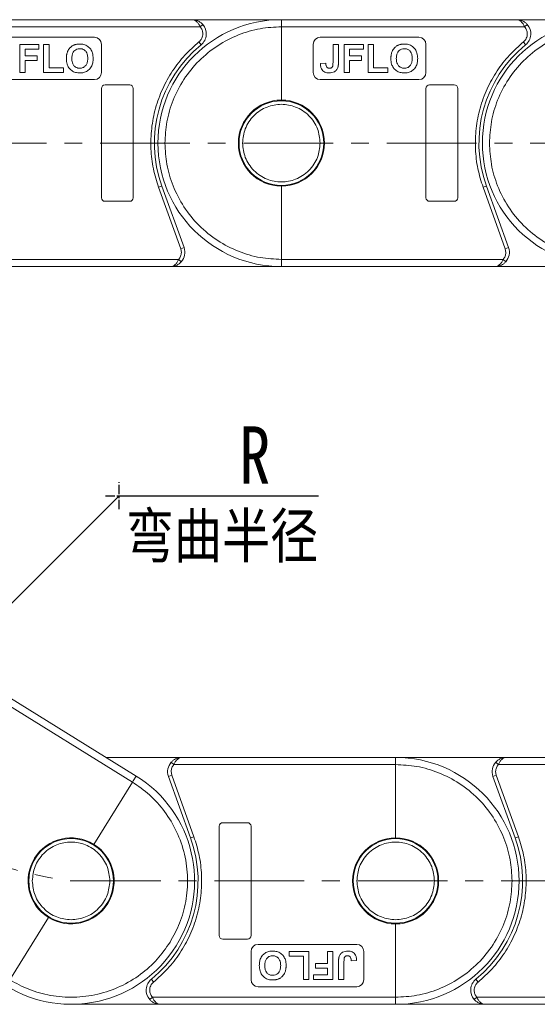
# Model space of a CAD drawing. Header units: millimetres. Extents: x 3223 to 4146, y -133 to 519.
# Tile 15 of 39: x 3581 to 3655, y 140 to 280. Entities that reach past the tile are written whole.
import ezdxf

# ---------------------------------------------------------------- set-up
doc = ezdxf.new("R2010")
doc.units = ezdxf.units.MM
doc.linetypes.add('CENTER', pattern=[0.6, 0.375, -0.075, 0.075, -0.075])
doc.linetypes.add('CENTERX2', pattern=[20.32, 12.7, -2.54, 2.54, -2.54])
doc.styles.get("Standard").update_dxf_attribs({"font": '仿宋_GB2312.ttf', "width": 0.8})
doc.styles.add('样式 1', font='仿宋_GB2312.ttf', dxfattribs={"width": 0.8, "height": 6})
doc.dimstyles.new('副本 ISO-35.1', dxfattribs={"dimtxt": 9, "dimasz": 7.5, "dimexe": 5, "dimexo": 0.625, "dimgap": 2.5, "dimtad": 1, "dimtxsty": 'Standard', "dimcen": 2.5, "dimadec": 0, "dimazin": 0, "dimtfac": 1, "dimtmove": 0, "dimatfit": 3, "dimfxl": 0, "dimarcsym": 0})

msp = doc.modelspace()

# ---------------------------------------------------------------- linework, layer by layer
at = {"color": 7, "linetype": 'Continuous', "lineweight": 15}
for p, q in [((3605.6, 279.89), (3572.239, 279.89)), ((3618.239, 279.89), (3605.6, 279.89)), ((3651.6, 279.89), (3618.239, 279.89)), ((3664.239, 279.89), (3651.6, 279.89)), ((3572.239, 278.89), (3606.718, 278.89)), ((3607.091, 279.224), (3606.718, 278.89)), ((3618.239, 268.49), (3618.239, 278.89)), ((3618.239, 278.89), (3652.718, 278.89)), ((3653.091, 279.224), (3652.718, 278.89)), ((3591.739, 277.39), (3577.739, 277.39)), ((3606.548, 276.728), (3606.864, 276.34)), ((3637.739, 277.39), (3623.739, 277.39)), ((3652.548, 276.728), (3652.864, 276.34)), ((3583.867, 276.39), (3581.149, 276.39)), ((3581.149, 276.39), (3581.149, 272.39)), ((3581.919, 274.749), (3581.919, 275.724)), ((3581.919, 275.724), (3583.867, 275.724)), ((3583.867, 275.724), (3583.867, 276.39)), ((3584.534, 276.39), (3584.534, 272.39)), ((3585.303, 276.39), (3584.534, 276.39)), ((3585.303, 273.057), (3585.303, 276.39)), ((3592.739, 272.39), (3592.739, 276.39)), ((3622.739, 276.39), (3622.739, 272.39)), ((3625.56, 276.39), (3625.56, 273.802)), ((3626.329, 276.39), (3625.56, 276.39)), ((3626.329, 273.869), (3626.329, 276.39)), ((3629.867, 276.39), (3627.149, 276.39)), ((3627.149, 276.39), (3627.149, 272.39)), ((3627.919, 275.724), (3629.867, 275.724)), ((3627.919, 274.749), (3627.919, 275.724)), ((3629.867, 275.724), (3629.867, 276.39)), ((3630.534, 276.39), (3630.534, 272.39)), ((3631.303, 276.39), (3630.534, 276.39)), ((3631.303, 273.057), (3631.303, 276.39)), ((3638.739, 272.39), (3638.739, 276.39)), ((3583.611, 274.749), (3581.919, 274.749)), ((3581.919, 272.39), (3581.919, 274.083)), ((3581.919, 274.083), (3583.611, 274.083)), ((3583.611, 274.083), (3583.611, 274.749)), ((3624.534, 273.724), (3623.765, 273.673)), ((3629.611, 274.749), (3627.919, 274.749)), ((3627.919, 272.39), (3627.919, 274.083)), ((3627.919, 274.083), (3629.611, 274.083)), ((3629.611, 274.083), (3629.611, 274.749)), ((3581.149, 272.39), (3581.919, 272.39)), ((3584.534, 272.39), (3587.354, 272.39)), ((3587.354, 273.057), (3585.303, 273.057)), ((3587.354, 272.39), (3587.354, 273.057)), ((3627.149, 272.39), (3627.919, 272.39)), ((3630.534, 272.39), (3633.354, 272.39)), ((3633.354, 273.057), (3631.303, 273.057)), ((3633.354, 272.39), (3633.354, 273.057)), ((3577.739, 271.39), (3591.739, 271.39)), ((3623.739, 271.39), (3637.739, 271.39)), ((3592.739, 270.14), (3592.739, 254.64)), ((3596.739, 270.64), (3593.239, 270.64)), ((3597.239, 254.64), (3597.239, 270.14)), ((3638.739, 270.14), (3638.739, 254.64)), ((3642.739, 270.64), (3639.239, 270.64)), ((3643.239, 254.64), (3643.239, 270.14)), ((3601.303, 256.293), (3600.833, 256.124)), ((3600.833, 256.124), (3603.974, 247.399)), ((3604.445, 247.568), (3601.303, 256.293)), ((3618.239, 245.89), (3618.239, 256.29)), ((3647.303, 256.293), (3646.833, 256.124)), ((3646.833, 256.124), (3649.974, 247.399)), ((3650.445, 247.568), (3647.303, 256.293)), ((3593.239, 254.14), (3596.739, 254.14)), ((3639.239, 254.14), (3642.739, 254.14)), ((3604.445, 247.568), (3603.974, 247.399)), ((3603.974, 247.399), (3604.063, 246.89)), ((3650.445, 247.568), (3649.974, 247.399)), ((3649.974, 247.399), (3650.063, 246.89)), ((3603.681, 245.89), (3572.239, 245.89)), ((3604.054, 245.557), (3603.681, 245.89)), ((3649.681, 245.89), (3618.239, 245.89)), ((3650.054, 245.557), (3649.681, 245.89)), ((3572.239, 244.89), (3602.563, 244.89)), ((3602.563, 244.89), (3618.239, 244.89)), ((3618.239, 244.89), (3648.563, 244.89)), ((3648.563, 244.89), (3664.239, 244.89)), ((3597.658, 172.639), (3571.886, 188.618)), ((3570.408, 188.357), (3597.131, 171.789)), ((3604.112, 175.266), (3593.421, 175.266)), ((3602.621, 174.599), (3602.994, 174.266)), ((3634.436, 175.266), (3604.112, 175.266)), ((3650.112, 175.266), (3634.436, 175.266)), ((3648.621, 174.599), (3648.994, 174.266)), ((3680.436, 175.266), (3650.112, 175.266)), ((3602.701, 172.757), (3602.612, 173.266)), ((3602.994, 174.266), (3634.436, 174.266)), ((3634.436, 174.266), (3634.436, 163.866)), ((3648.701, 172.757), (3648.612, 173.266)), ((3648.994, 174.266), (3680.436, 174.266)), ((3597.131, 171.789), (3591.65, 162.95)), ((3602.23, 172.588), (3602.701, 172.757)), ((3602.23, 172.588), (3605.372, 163.863)), ((3605.842, 164.032), (3602.701, 172.757)), ((3648.23, 172.588), (3648.701, 172.757)), ((3648.23, 172.588), (3651.372, 163.863)), ((3651.842, 164.032), (3648.701, 172.757)), ((3609.436, 165.516), (3609.436, 150.016)), ((3613.436, 166.016), (3609.936, 166.016)), ((3613.936, 150.016), (3613.936, 165.516)), ((3605.372, 163.863), (3605.842, 164.032)), ((3651.372, 163.863), (3651.842, 164.032)), ((3585.221, 152.581), (3579.741, 143.742)), ((3634.436, 151.666), (3634.436, 141.266)), ((3609.936, 149.516), (3613.436, 149.516)), ((3628.936, 148.766), (3614.936, 148.766)), ((3613.936, 147.766), (3613.936, 143.766)), ((3622.141, 147.766), (3619.321, 147.766)), ((3619.321, 147.766), (3619.321, 147.099)), ((3619.321, 147.099), (3621.372, 147.099)), ((3621.372, 147.099), (3621.372, 143.766)), ((3622.141, 143.766), (3622.141, 147.766)), ((3624.756, 147.766), (3624.756, 146.073)), ((3625.526, 147.766), (3624.756, 147.766)), ((3625.526, 143.766), (3625.526, 147.766)), ((3629.936, 143.766), (3629.936, 147.766)), ((3623.064, 146.073), (3623.064, 145.407)), ((3624.756, 146.073), (3623.064, 146.073)), ((3623.064, 145.407), (3624.756, 145.407)), ((3624.756, 145.407), (3624.756, 144.432)), ((3626.346, 146.287), (3626.346, 143.766)), ((3627.115, 143.766), (3627.115, 146.354)), ((3628.141, 146.432), (3628.91, 146.483)), ((3600.127, 143.428), (3599.811, 143.816)), ((3622.808, 144.432), (3622.808, 143.766)), ((3624.756, 144.432), (3622.808, 144.432)), ((3646.127, 143.428), (3645.811, 143.816)), ((3614.936, 142.766), (3628.936, 142.766)), ((3621.372, 143.766), (3622.141, 143.766)), ((3622.808, 143.766), (3625.526, 143.766)), ((3626.346, 143.766), (3627.115, 143.766)), ((3599.584, 140.932), (3599.957, 141.266)), ((3634.436, 141.266), (3599.957, 141.266)), ((3645.584, 140.932), (3645.957, 141.266)), ((3680.436, 141.266), (3645.957, 141.266)), ((3588.436, 140.266), (3601.075, 140.266)), ((3601.075, 140.266), (3634.436, 140.266)), ((3634.436, 140.266), (3647.075, 140.266)), ((3647.075, 140.266), (3680.436, 140.266))]:
    msp.add_line(p, q, dxfattribs=at)
at = {"color": 1, "linetype": 'CENTERX2', "lineweight": 13}
for p, q in [((3572.239, 262.39), (3760.966, 262.39)), ((3588.436, 157.766), (4032.034, 157.766))]:
    msp.add_line(p, q, dxfattribs=at)
at = {"color": 1, "linetype": 'CENTER', "ltscale": 3.556}
for p, q in [((3595.239, 210.46), (3595.239, 214.31)), ((3593.314, 212.385), (3597.164, 212.385))]:
    msp.add_line(p, q, dxfattribs=at)
at = {"color": 7, "linetype": 'Continuous', "lineweight": 15}
for centre in [(3618.239, 262.39), (3588.436, 157.766), (3634.436, 157.766)]:
    msp.add_circle(centre, 6, dxfattribs=at)
for centre, radius, start, end in [((3618.239, 262.39), 17.5, 90, 270), ((3664.239, 262.39), 17.5, 90, 270), ((3605.6, 277.89), 2, 309.19497, 41.81031), ((3651.6, 277.89), 2, 309.19497, 41.81031), ((3591.739, 276.39), 1, 0, 90), ((3623.739, 276.39), 1, 90, 180), ((3637.739, 276.39), 1, 0, 90), ((3618.239, 262.39), 18, 129.19497, 199.8008), ((3664.239, 262.39), 18, 129.19497, 199.8008), ((3591.739, 272.39), 1, 270, 0), ((3623.739, 272.39), 1, 180, 270), ((3637.739, 272.39), 1, 270, 0), ((3593.239, 270.14), 0.5, 90, 180), ((3596.739, 270.14), 0.5, 0, 90), ((3639.239, 270.14), 0.5, 90, 180), ((3642.739, 270.14), 0.5, 0, 90), ((3618.239, 262.39), 6.1, 90, 270), ((3618.239, 262.39), 6.1, 270, 90), ((3593.239, 254.64), 0.5, 180, 270), ((3596.739, 254.64), 0.5, 270, 0), ((3639.239, 254.64), 0.5, 180, 270), ((3642.739, 254.64), 0.5, 270, 0), ((3602.563, 246.89), 2, 318.18969, 19.8008), ((3648.563, 246.89), 2, 318.18969, 19.8008), ((3604.112, 173.266), 2, 138.18969, 199.8008), ((3634.436, 157.766), 17.5, 270, 90), ((3650.112, 173.266), 2, 138.18969, 199.8008), ((3588.436, 157.766), 17.5, 238.2, 58.2), ((3609.936, 165.516), 0.5, 90, 180), ((3613.436, 165.516), 0.5, 0, 90), ((3588.436, 157.766), 6.1, 58.2, 238.2), ((3588.436, 157.766), 18, 309.19497, 19.8008), ((3634.436, 157.766), 6.1, 90, 270), ((3634.436, 157.766), 6.1, 270, 90), ((3634.436, 157.766), 18, 309.19497, 19.8008), ((3588.436, 157.766), 6.1, 238.2, 58.2), ((3609.936, 150.016), 0.5, 180, 270), ((3613.436, 150.016), 0.5, 270, 0), ((3614.936, 147.766), 1, 90, 180), ((3628.936, 147.766), 1, 0, 90), ((3601.075, 142.266), 2, 129.19497, 221.81031), ((3647.075, 142.266), 2, 129.19497, 221.81031), ((3614.936, 143.766), 1, 180, 270), ((3628.936, 143.766), 1, 270, 0)]:
    msp.add_arc(centre, radius, start, end, dxfattribs=at)
at = {"color": 1, "linetype": 'CENTERX2', "lineweight": 13}
msp.add_arc((3595.239, 212.385), 55.041, 114.7, 262.9, dxfattribs=at)
at = {"color": 7, "linetype": 'Continuous', "lineweight": 15}
for points, knots in [([(3606.718, 278.89), (3606.65, 279.026), (3606.506, 279.314), (3606.227, 279.639), (3605.918, 279.852), (3605.706, 279.877), (3605.6, 279.89)], [0, 0, 0, 0, 0.23435876, 0.49821551, 0.74848117, 1, 1, 1, 1]), ([(3605.6, 279.89), (3605.87, 279.86), (3606.288, 279.812), (3606.786, 279.524), (3606.996, 279.317), (3607.091, 279.224)], [0, 0, 0, 0, 0.49841293, 0.77292805, 1, 1, 1, 1]), ([(3618.239, 278.89), (3618.239, 279.003), (3618.239, 279.228), (3618.239, 279.527), (3618.239, 279.754), (3618.239, 279.873), (3618.239, 279.886), (3618.239, 279.89)], [0, 0, 0, 0, 0.2146939, 0.4293877, 0.6440816, 0.8587754, 1, 1, 1, 1]), ([(3652.718, 278.89), (3652.65, 279.026), (3652.506, 279.314), (3652.227, 279.639), (3651.918, 279.852), (3651.706, 279.877), (3651.6, 279.89)], [0, 0, 0, 0, 0.2343588, 0.4982155, 0.7484812, 1, 1, 1, 1]), ([(3651.6, 279.89), (3651.87, 279.86), (3652.288, 279.812), (3652.786, 279.524), (3652.996, 279.317), (3653.091, 279.224)], [0, 0, 0, 0, 0.4984129, 0.772928, 1, 1, 1, 1]), ([(3601.739, 262.39), (3601.793, 263.397), (3601.903, 265.47), (3602.821, 268.545), (3604.343, 271.502), (3606.489, 274.14), (3609.127, 276.286), (3612.085, 277.809), (3615.16, 278.727), (3617.233, 278.837), (3618.239, 278.89)], [0, 0, 0, 0, 0.116516, 0.2400113, 0.3686408, 0.5, 0.6313592, 0.7599887, 0.883484, 1, 1, 1, 1]), ([(3607.1, 277.89), (3607.093, 277.78), (3607.079, 277.558), (3606.964, 277.243), (3606.793, 276.954), (3606.63, 276.803), (3606.548, 276.728)], [0, 0, 0, 0, 0.2498972, 0.4999949, 0.7498974, 1, 1, 1, 1]), ([(3647.739, 262.39), (3647.793, 263.397), (3647.903, 265.47), (3648.821, 268.545), (3650.343, 271.502), (3652.489, 274.14), (3655.127, 276.286), (3658.085, 277.809), (3661.16, 278.727), (3663.233, 278.837), (3664.239, 278.89)], [0, 0, 0, 0, 0.116516, 0.2400113, 0.3686408, 0.5, 0.6313592, 0.7599887, 0.883484, 1, 1, 1, 1]), ([(3653.1, 277.89), (3653.093, 277.78), (3653.079, 277.558), (3652.964, 277.243), (3652.793, 276.954), (3652.63, 276.803), (3652.548, 276.728)], [0, 0, 0, 0, 0.2498972, 0.4999949, 0.7498974, 1, 1, 1, 1]), ([(3606.548, 276.728), (3605.867, 276.123), (3604.481, 274.89), (3602.756, 272.641), (3601.342, 270.113), (3600.338, 267.356), (3599.778, 264.475), (3599.688, 261.58), (3600.008, 258.764), (3600.561, 256.993), (3600.833, 256.124)], [0, 0, 0, 0, 0.1197899, 0.2439368, 0.3711682, 0.5, 0.6288318, 0.7560632, 0.8802101, 1, 1, 1, 1]), ([(3652.548, 276.728), (3651.867, 276.123), (3650.481, 274.89), (3648.756, 272.641), (3647.342, 270.113), (3646.338, 267.356), (3645.778, 264.475), (3645.688, 261.58), (3646.008, 258.764), (3646.561, 256.993), (3646.833, 256.124)], [0, 0, 0, 0, 0.1197899, 0.2439368, 0.3711682, 0.5, 0.6288318, 0.7560632, 0.8802101, 1, 1, 1, 1]), ([(3587.765, 274.366), (3587.765, 274.416), (3587.766, 274.517), (3587.776, 274.666), (3587.791, 274.816), (3587.82, 274.986), (3587.863, 275.179), (3587.916, 275.315), (3587.943, 275.383)], [0, 0, 0, 0, 0.1443329, 0.2888961, 0.4332599, 0.5780731, 0.7877955, 1, 1, 1, 1]), ([(3587.943, 275.383), (3587.988, 275.473), (3588.078, 275.655), (3588.239, 275.858), (3588.387, 276.01), (3588.516, 276.116), (3588.657, 276.212), (3588.761, 276.26), (3588.814, 276.285)], [0, 0, 0, 0, 0.2345767, 0.4746163, 0.6023936, 0.7313657, 0.8647119, 1, 1, 1, 1]), ([(3589.666, 275.775), (3589.526, 275.764), (3589.271, 275.744), (3588.946, 275.553), (3588.703, 275.274), (3588.555, 274.87), (3588.542, 274.563), (3588.534, 274.393)], [0, 0, 0, 0, 0.2069211, 0.3755229, 0.5441183, 0.7482179, 1, 1, 1, 1]), ([(3588.814, 276.285), (3588.86, 276.303), (3588.953, 276.341), (3589.095, 276.379), (3589.235, 276.409), (3589.374, 276.428), (3589.515, 276.44), (3589.609, 276.441), (3589.657, 276.442)], [0, 0, 0, 0, 0.1738242, 0.3487526, 0.5099894, 0.6719466, 0.8356798, 1, 1, 1, 1]), ([(3589.657, 276.442), (3589.859, 276.429), (3590.265, 276.405), (3590.818, 276.137), (3591.235, 275.71), (3591.516, 275.109), (3591.544, 274.651), (3591.56, 274.385)], [0, 0, 0, 0, 0.1909513, 0.3838062, 0.5672016, 0.7491578, 1, 1, 1, 1]), ([(3590.79, 274.404), (3590.78, 274.607), (3590.764, 274.934), (3590.578, 275.352), (3590.316, 275.61), (3589.995, 275.754), (3589.775, 275.768), (3589.666, 275.775)], [0, 0, 0, 0, 0.3011498, 0.4855558, 0.6711527, 0.8384642, 1, 1, 1, 1]), ([(3633.765, 274.366), (3633.765, 274.416), (3633.766, 274.517), (3633.776, 274.666), (3633.791, 274.816), (3633.82, 274.986), (3633.863, 275.179), (3633.916, 275.315), (3633.943, 275.383)], [0, 0, 0, 0, 0.1443329, 0.2888961, 0.4332599, 0.5780731, 0.7877955, 1, 1, 1, 1]), ([(3633.943, 275.383), (3633.988, 275.473), (3634.078, 275.655), (3634.239, 275.858), (3634.387, 276.01), (3634.516, 276.116), (3634.657, 276.212), (3634.761, 276.26), (3634.814, 276.285)], [0, 0, 0, 0, 0.2345767, 0.4746163, 0.6023936, 0.7313657, 0.8647119, 1, 1, 1, 1]), ([(3635.666, 275.775), (3635.526, 275.764), (3635.271, 275.744), (3634.946, 275.553), (3634.703, 275.274), (3634.555, 274.87), (3634.542, 274.563), (3634.534, 274.393)], [0, 0, 0, 0, 0.2069211, 0.3755229, 0.5441183, 0.7482179, 1, 1, 1, 1]), ([(3634.814, 276.285), (3634.86, 276.303), (3634.953, 276.341), (3635.095, 276.379), (3635.235, 276.409), (3635.374, 276.428), (3635.515, 276.44), (3635.609, 276.441), (3635.657, 276.442)], [0, 0, 0, 0, 0.1738242, 0.3487526, 0.5099894, 0.6719466, 0.8356798, 1, 1, 1, 1]), ([(3635.657, 276.442), (3635.859, 276.429), (3636.265, 276.405), (3636.818, 276.137), (3637.235, 275.71), (3637.516, 275.109), (3637.544, 274.651), (3637.56, 274.385)], [0, 0, 0, 0, 0.1909513, 0.3838062, 0.5672016, 0.7491578, 1, 1, 1, 1]), ([(3636.79, 274.404), (3636.78, 274.607), (3636.764, 274.934), (3636.578, 275.352), (3636.316, 275.61), (3635.995, 275.754), (3635.775, 275.768), (3635.666, 275.775)], [0, 0, 0, 0, 0.3011498, 0.4855558, 0.6711527, 0.8384642, 1, 1, 1, 1]), ([(3589.668, 272.339), (3589.466, 272.351), (3589.06, 272.376), (3588.505, 272.637), (3588.091, 273.061), (3587.809, 273.652), (3587.781, 274.103), (3587.765, 274.366)], [0, 0, 0, 0, 0.1923758, 0.386627, 0.5709208, 0.7499181, 1, 1, 1, 1]), ([(3588.534, 274.393), (3588.545, 274.19), (3588.563, 273.858), (3588.762, 273.432), (3589.042, 273.164), (3589.364, 273.023), (3589.577, 273.011), (3589.666, 273.006)], [0, 0, 0, 0, 0.3000791, 0.4915074, 0.6839278, 0.8668961, 1, 1, 1, 1]), ([(3589.666, 273.006), (3589.818, 273.021), (3590.108, 273.049), (3590.45, 273.295), (3590.683, 273.641), (3590.778, 274.024), (3590.787, 274.293), (3590.79, 274.404)], [0, 0, 0, 0, 0.2230139, 0.4267154, 0.5997431, 0.8344997, 1, 1, 1, 1]), ([(3591.56, 274.385), (3591.55, 274.184), (3591.532, 273.78), (3591.315, 273.18), (3590.906, 272.698), (3590.363, 272.412), (3589.941, 272.345), (3589.71, 272.34), (3589.668, 272.339)], [0, 0, 0, 0, 0.1916319, 0.3847476, 0.5975386, 0.7794336, 0.9598804, 1, 1, 1, 1]), ([(3625, 272.339), (3624.794, 272.356), (3624.474, 272.382), (3624.11, 272.627), (3623.886, 272.932), (3623.779, 273.299), (3623.769, 273.56), (3623.765, 273.673)], [0, 0, 0, 0, 0.2947537, 0.4575977, 0.6204456, 0.836095, 1, 1, 1, 1]), ([(3624.534, 273.724), (3624.535, 273.699), (3624.538, 273.649), (3624.544, 273.574), (3624.553, 273.5), (3624.568, 273.416), (3624.59, 273.322), (3624.622, 273.258), (3624.638, 273.226)], [0, 0, 0, 0, 0.146273, 0.2926484, 0.4389475, 0.5855844, 0.7903219, 1, 1, 1, 1]), ([(3625.05, 273.006), (3625.118, 273.009), (3625.228, 273.015), (3625.369, 273.079), (3625.466, 273.175), (3625.555, 273.42), (3625.558, 273.635), (3625.56, 273.802)], [0, 0, 0, 0, 0.1847697, 0.2997212, 0.415218, 0.5481969, 1, 1, 1, 1]), ([(3626.329, 273.869), (3626.328, 273.819), (3626.327, 273.719), (3626.321, 273.58), (3626.311, 273.453), (3626.294, 273.337), (3626.276, 273.221), (3626.253, 273.146), (3626.241, 273.108)], [0, 0, 0, 0, 0.1952531, 0.3906374, 0.5418335, 0.6933807, 0.846202, 1, 1, 1, 1]), ([(3635.668, 272.339), (3635.466, 272.351), (3635.06, 272.376), (3634.505, 272.637), (3634.091, 273.061), (3633.809, 273.652), (3633.781, 274.103), (3633.765, 274.366)], [0, 0, 0, 0, 0.1923758, 0.386627, 0.5709208, 0.7499181, 1, 1, 1, 1]), ([(3634.534, 274.393), (3634.545, 274.19), (3634.563, 273.858), (3634.762, 273.432), (3635.042, 273.164), (3635.364, 273.023), (3635.577, 273.011), (3635.666, 273.006)], [0, 0, 0, 0, 0.3000791, 0.4915074, 0.6839278, 0.8668961, 1, 1, 1, 1]), ([(3635.666, 273.006), (3635.818, 273.021), (3636.108, 273.049), (3636.45, 273.295), (3636.683, 273.641), (3636.778, 274.024), (3636.787, 274.293), (3636.79, 274.404)], [0, 0, 0, 0, 0.2230139, 0.4267154, 0.5997431, 0.8344997, 1, 1, 1, 1]), ([(3637.56, 274.385), (3637.55, 274.184), (3637.532, 273.78), (3637.315, 273.18), (3636.906, 272.698), (3636.363, 272.412), (3635.941, 272.345), (3635.71, 272.34), (3635.668, 272.339)], [0, 0, 0, 0, 0.1916319, 0.3847476, 0.5975386, 0.7794336, 0.9598804, 1, 1, 1, 1]), ([(3624.638, 273.226), (3624.656, 273.201), (3624.692, 273.149), (3624.76, 273.087), (3624.84, 273.043), (3624.916, 273.019), (3624.987, 273.007), (3625.029, 273.006), (3625.05, 273.006)], [0, 0, 0, 0, 0.1899344, 0.3858392, 0.560405, 0.7421212, 0.8701806, 1, 1, 1, 1]), ([(3626.241, 273.108), (3626.187, 272.989), (3626.078, 272.749), (3625.772, 272.497), (3625.4, 272.358), (3625.138, 272.346), (3625, 272.339)], [0, 0, 0, 0, 0.2494052, 0.4997794, 0.737005, 1, 1, 1, 1]), ([(3612.739, 262.39), (3612.813, 263.082), (3612.926, 264.147), (3613.611, 265.427), (3614.321, 266.307), (3615.202, 267.022), (3616.483, 267.686), (3618.239, 268.023), (3619.995, 267.686), (3621.276, 267.022), (3622.157, 266.307), (3622.867, 265.427), (3623.553, 264.147), (3623.666, 263.082), (3623.739, 262.39)], [0, 0, 0, 0, 0.1197284, 0.1841803, 0.25, 0.3158197, 0.3802716, 0.5, 0.6197284, 0.6841803, 0.75, 0.8158197, 0.8802716, 1, 1, 1, 1]), ([(3618.239, 245.89), (3617.233, 245.944), (3615.16, 246.054), (3612.085, 246.972), (3609.127, 248.495), (3606.489, 250.641), (3604.343, 253.279), (3602.821, 256.236), (3601.903, 259.311), (3601.793, 261.384), (3601.739, 262.39)], [0, 0, 0, 0, 0.116516, 0.2400113, 0.3686408, 0.5, 0.6313592, 0.7599887, 0.883484, 1, 1, 1, 1]), ([(3623.739, 262.39), (3623.666, 261.699), (3623.553, 260.634), (3622.867, 259.354), (3622.157, 258.474), (3621.276, 257.759), (3619.995, 257.095), (3618.239, 256.758), (3616.483, 257.095), (3615.202, 257.759), (3614.321, 258.474), (3613.611, 259.354), (3612.926, 260.634), (3612.813, 261.699), (3612.739, 262.39)], [0, 0, 0, 0, 0.1197284, 0.1841803, 0.25, 0.3158197, 0.3802716, 0.5, 0.6197284, 0.6841803, 0.75, 0.8158197, 0.8802716, 1, 1, 1, 1]), ([(3664.239, 245.89), (3663.233, 245.944), (3661.16, 246.054), (3658.085, 246.972), (3655.127, 248.495), (3652.489, 250.641), (3650.343, 253.279), (3648.821, 256.236), (3647.903, 259.311), (3647.793, 261.384), (3647.739, 262.39)], [0, 0, 0, 0, 0.116516, 0.2400113, 0.3686408, 0.5, 0.6313592, 0.7599887, 0.883484, 1, 1, 1, 1]), ([(3602.563, 244.89), (3602.669, 244.903), (3602.88, 244.929), (3603.19, 245.141), (3603.469, 245.467), (3603.613, 245.755), (3603.681, 245.89)], [0, 0, 0, 0, 0.2511309, 0.5018046, 0.7656407, 1, 1, 1, 1]), ([(3618.239, 244.89), (3618.239, 244.902), (3618.239, 244.924), (3618.239, 245.096), (3618.239, 245.35), (3618.239, 245.631), (3618.239, 245.817), (3618.239, 245.89)], [0, 0, 0, 0, 0.21469386, 0.42938772, 0.64408158, 0.85877544, 1, 1, 1, 1]), ([(3648.563, 244.89), (3648.669, 244.903), (3648.88, 244.929), (3649.19, 245.141), (3649.469, 245.467), (3649.613, 245.755), (3649.681, 245.89)], [0, 0, 0, 0, 0.2511309, 0.5018046, 0.7656407, 1, 1, 1, 1]), ([(3604.054, 245.557), (3603.959, 245.463), (3603.749, 245.257), (3603.251, 244.969), (3602.833, 244.921), (3602.563, 244.89)], [0, 0, 0, 0, 0.2270634, 0.5015869, 1, 1, 1, 1]), ([(3650.054, 245.557), (3649.959, 245.463), (3649.749, 245.257), (3649.251, 244.969), (3648.833, 244.921), (3648.563, 244.89)], [0, 0, 0, 0, 0.2270634, 0.5015869, 1, 1, 1, 1]), ([(3602.621, 174.599), (3602.716, 174.693), (3602.926, 174.899), (3603.424, 175.187), (3603.842, 175.235), (3604.112, 175.266)], [0, 0, 0, 0, 0.2270634, 0.5015869, 1, 1, 1, 1]), ([(3604.112, 175.266), (3604.006, 175.253), (3603.795, 175.227), (3603.485, 175.015), (3603.206, 174.689), (3603.062, 174.401), (3602.994, 174.266)], [0, 0, 0, 0, 0.25113093, 0.50180461, 0.76564074, 1, 1, 1, 1]), ([(3634.436, 175.266), (3634.436, 175.254), (3634.436, 175.232), (3634.436, 175.06), (3634.436, 174.806), (3634.436, 174.525), (3634.436, 174.339), (3634.436, 174.266)], [0, 0, 0, 0, 0.21469386, 0.42938772, 0.64408158, 0.85877544, 1, 1, 1, 1]), ([(3648.621, 174.599), (3648.716, 174.693), (3648.926, 174.899), (3649.424, 175.187), (3649.842, 175.235), (3650.112, 175.266)], [0, 0, 0, 0, 0.2270634, 0.50158693, 1, 1, 1, 1]), ([(3650.112, 175.266), (3650.006, 175.253), (3649.795, 175.227), (3649.485, 175.015), (3649.206, 174.689), (3649.062, 174.401), (3648.994, 174.266)], [0, 0, 0, 0, 0.2511309, 0.5018046, 0.7656407, 1, 1, 1, 1]), ([(3634.436, 174.266), (3635.442, 174.212), (3637.515, 174.102), (3640.59, 173.184), (3643.548, 171.662), (3646.186, 169.515), (3648.332, 166.877), (3649.854, 163.92), (3650.772, 160.845), (3650.882, 158.772), (3650.936, 157.766)], [0, 0, 0, 0, 0.116516, 0.2400113, 0.3686408, 0.5, 0.6313592, 0.7599887, 0.883484, 1, 1, 1, 1]), ([(3597.658, 172.639), (3597.652, 172.629), (3597.64, 172.61), (3597.549, 172.464), (3597.416, 172.248), (3597.267, 172.009), (3597.17, 171.851), (3597.131, 171.789)], [0, 0, 0, 0, 0.2146939, 0.4293877, 0.6440816, 0.8587754, 1, 1, 1, 1]), ([(3597.131, 171.789), (3597.958, 171.213), (3599.661, 170.027), (3601.791, 167.626), (3603.503, 164.774), (3604.614, 161.56), (3605.047, 158.187), (3604.783, 154.871), (3603.943, 151.774), (3602.944, 149.954), (3602.459, 149.071)], [0, 0, 0, 0, 0.116516, 0.2400113, 0.3686408, 0.5, 0.6313592, 0.7599887, 0.883484, 1, 1, 1, 1]), ([(3600.127, 143.428), (3600.808, 144.033), (3602.194, 145.266), (3603.919, 147.515), (3605.333, 150.043), (3606.337, 152.8), (3606.897, 155.681), (3606.987, 158.576), (3606.667, 161.392), (3606.114, 163.163), (3605.842, 164.032)], [0, 0, 0, 0, 0.1197899, 0.2439368, 0.3711682, 0.5, 0.6288318, 0.7560632, 0.8802101, 1, 1, 1, 1]), ([(3646.127, 143.428), (3646.808, 144.033), (3648.194, 145.266), (3649.919, 147.515), (3651.333, 150.043), (3652.337, 152.8), (3652.897, 155.681), (3652.987, 158.576), (3652.667, 161.392), (3652.114, 163.163), (3651.842, 164.032)], [0, 0, 0, 0, 0.1197899, 0.2439368, 0.3711682, 0.5, 0.6288318, 0.7560632, 0.8802101, 1, 1, 1, 1]), ([(3582.936, 157.766), (3583.009, 158.457), (3583.122, 159.522), (3583.808, 160.802), (3584.518, 161.682), (3585.399, 162.397), (3586.68, 163.061), (3588.436, 163.398), (3590.192, 163.061), (3591.473, 162.397), (3592.354, 161.682), (3593.064, 160.802), (3593.749, 159.522), (3593.862, 158.457), (3593.936, 157.766)], [0, 0, 0, 0, 0.1197284, 0.1841803, 0.25, 0.3158197, 0.3802716, 0.5, 0.6197284, 0.6841803, 0.75, 0.8158197, 0.8802716, 1, 1, 1, 1]), ([(3628.936, 157.766), (3629.009, 158.457), (3629.122, 159.522), (3629.808, 160.802), (3630.518, 161.682), (3631.399, 162.397), (3632.68, 163.061), (3634.436, 163.398), (3636.192, 163.061), (3637.473, 162.397), (3638.354, 161.682), (3639.064, 160.802), (3639.749, 159.522), (3639.862, 158.457), (3639.936, 157.766)], [0, 0, 0, 0, 0.1197284, 0.1841803, 0.25, 0.3158197, 0.3802716, 0.5, 0.6197284, 0.6841803, 0.75, 0.8158197, 0.8802716, 1, 1, 1, 1]), ([(3593.936, 157.766), (3593.862, 157.074), (3593.749, 156.009), (3593.064, 154.729), (3592.354, 153.849), (3591.473, 153.134), (3590.192, 152.47), (3588.436, 152.133), (3586.68, 152.47), (3585.399, 153.134), (3584.518, 153.849), (3583.808, 154.729), (3583.122, 156.009), (3583.009, 157.074), (3582.936, 157.766)], [0, 0, 0, 0, 0.1197284, 0.1841803, 0.25, 0.3158197, 0.3802716, 0.5, 0.6197284, 0.6841803, 0.75, 0.8158197, 0.8802716, 1, 1, 1, 1]), ([(3639.936, 157.766), (3639.862, 157.074), (3639.749, 156.009), (3639.064, 154.729), (3638.354, 153.849), (3637.473, 153.134), (3636.192, 152.47), (3634.436, 152.133), (3632.68, 152.47), (3631.399, 153.134), (3630.518, 153.849), (3629.808, 154.729), (3629.122, 156.009), (3629.009, 157.074), (3628.936, 157.766)], [0, 0, 0, 0, 0.1197284, 0.1841803, 0.25, 0.3158197, 0.3802716, 0.5, 0.6197284, 0.6841803, 0.75, 0.8158197, 0.8802716, 1, 1, 1, 1]), ([(3650.936, 157.766), (3650.882, 156.759), (3650.772, 154.686), (3649.854, 151.611), (3648.332, 148.654), (3646.186, 146.016), (3643.548, 143.87), (3640.59, 142.347), (3637.515, 141.429), (3635.442, 141.319), (3634.436, 141.266)], [0, 0, 0, 0, 0.11651603, 0.24001133, 0.36864081, 0.5, 0.63135919, 0.75998867, 0.88348397, 1, 1, 1, 1]), ([(3602.459, 149.071), (3601.883, 148.244), (3600.697, 146.54), (3598.297, 144.41), (3595.444, 142.699), (3592.23, 141.588), (3588.857, 141.154), (3585.542, 141.419), (3582.445, 142.259), (3580.625, 143.257), (3579.741, 143.742)], [0, 0, 0, 0, 0.116516, 0.2400113, 0.3686408, 0.5, 0.6313592, 0.7599887, 0.883484, 1, 1, 1, 1]), ([(3615.115, 145.771), (3615.125, 145.972), (3615.143, 146.376), (3615.36, 146.976), (3615.769, 147.458), (3616.312, 147.744), (3616.734, 147.811), (3616.965, 147.816), (3617.007, 147.817)], [0, 0, 0, 0, 0.1916319, 0.3847476, 0.5975386, 0.7794336, 0.9598804, 1, 1, 1, 1]), ([(3617.009, 147.15), (3616.857, 147.135), (3616.567, 147.107), (3616.225, 146.861), (3615.992, 146.515), (3615.897, 146.132), (3615.888, 145.863), (3615.885, 145.752)], [0, 0, 0, 0, 0.2230139, 0.4267154, 0.5997431, 0.8344997, 1, 1, 1, 1]), ([(3617.007, 147.817), (3617.209, 147.805), (3617.615, 147.78), (3618.17, 147.519), (3618.584, 147.095), (3618.866, 146.504), (3618.894, 146.053), (3618.91, 145.79)], [0, 0, 0, 0, 0.1923758, 0.386627, 0.5709208, 0.7499181, 1, 1, 1, 1]), ([(3618.141, 145.763), (3618.13, 145.966), (3618.112, 146.298), (3617.913, 146.724), (3617.633, 146.992), (3617.311, 147.133), (3617.098, 147.145), (3617.009, 147.15)], [0, 0, 0, 0, 0.3000791, 0.4915074, 0.6839278, 0.8668961, 1, 1, 1, 1]), ([(3626.346, 146.287), (3626.347, 146.337), (3626.348, 146.437), (3626.354, 146.576), (3626.364, 146.703), (3626.381, 146.819), (3626.399, 146.935), (3626.422, 147.01), (3626.433, 147.048)], [0, 0, 0, 0, 0.1952531, 0.3906374, 0.5418335, 0.6933807, 0.846202, 1, 1, 1, 1]), ([(3626.433, 147.048), (3626.488, 147.167), (3626.597, 147.407), (3626.903, 147.659), (3627.275, 147.798), (3627.537, 147.81), (3627.675, 147.817)], [0, 0, 0, 0, 0.2494052, 0.4997794, 0.737005, 1, 1, 1, 1]), ([(3627.625, 147.15), (3627.557, 147.147), (3627.447, 147.141), (3627.306, 147.077), (3627.209, 146.981), (3627.12, 146.736), (3627.117, 146.521), (3627.115, 146.354)], [0, 0, 0, 0, 0.1847697, 0.2997212, 0.415218, 0.5481969, 1, 1, 1, 1]), ([(3628.037, 146.93), (3628.019, 146.955), (3627.983, 147.007), (3627.915, 147.069), (3627.835, 147.113), (3627.759, 147.137), (3627.688, 147.149), (3627.646, 147.15), (3627.625, 147.15)], [0, 0, 0, 0, 0.1899344, 0.3858392, 0.560405, 0.7421212, 0.8701806, 1, 1, 1, 1]), ([(3627.675, 147.817), (3627.881, 147.8), (3628.201, 147.774), (3628.565, 147.529), (3628.789, 147.224), (3628.896, 146.857), (3628.906, 146.596), (3628.91, 146.483)], [0, 0, 0, 0, 0.2947537, 0.4575977, 0.6204456, 0.836095, 1, 1, 1, 1]), ([(3628.141, 146.432), (3628.14, 146.457), (3628.137, 146.507), (3628.131, 146.582), (3628.122, 146.656), (3628.107, 146.74), (3628.085, 146.834), (3628.053, 146.898), (3628.037, 146.93)], [0, 0, 0, 0, 0.146273, 0.2926484, 0.4389475, 0.5855844, 0.7903219, 1, 1, 1, 1]), ([(3617.018, 143.714), (3616.816, 143.727), (3616.41, 143.751), (3615.857, 144.019), (3615.44, 144.446), (3615.159, 145.047), (3615.131, 145.505), (3615.115, 145.771)], [0, 0, 0, 0, 0.1909513, 0.3838062, 0.5672016, 0.7491578, 1, 1, 1, 1]), ([(3615.885, 145.752), (3615.895, 145.549), (3615.911, 145.222), (3616.097, 144.804), (3616.359, 144.546), (3616.68, 144.402), (3616.9, 144.388), (3617.009, 144.381)], [0, 0, 0, 0, 0.3011498, 0.4855558, 0.6711527, 0.8384642, 1, 1, 1, 1]), ([(3617.009, 144.381), (3617.149, 144.392), (3617.404, 144.412), (3617.729, 144.603), (3617.972, 144.882), (3618.12, 145.286), (3618.133, 145.593), (3618.141, 145.763)], [0, 0, 0, 0, 0.2069211, 0.3755229, 0.5441183, 0.7482179, 1, 1, 1, 1]), ([(3618.91, 145.79), (3618.91, 145.74), (3618.909, 145.639), (3618.899, 145.49), (3618.884, 145.34), (3618.855, 145.17), (3618.812, 144.977), (3618.758, 144.841), (3618.732, 144.773)], [0, 0, 0, 0, 0.1443329, 0.2888961, 0.4332599, 0.5780731, 0.7877955, 1, 1, 1, 1]), ([(3617.861, 143.871), (3617.815, 143.853), (3617.722, 143.815), (3617.58, 143.777), (3617.44, 143.747), (3617.301, 143.728), (3617.16, 143.716), (3617.066, 143.715), (3617.018, 143.714)], [0, 0, 0, 0, 0.1738242, 0.3487526, 0.5099894, 0.6719466, 0.8356798, 1, 1, 1, 1]), ([(3618.732, 144.773), (3618.687, 144.683), (3618.597, 144.501), (3618.436, 144.298), (3618.288, 144.146), (3618.159, 144.04), (3618.018, 143.944), (3617.914, 143.896), (3617.861, 143.871)], [0, 0, 0, 0, 0.2345767, 0.4746163, 0.6023936, 0.7313657, 0.8647119, 1, 1, 1, 1]), ([(3599.575, 142.266), (3599.582, 142.376), (3599.596, 142.598), (3599.711, 142.913), (3599.882, 143.202), (3600.045, 143.353), (3600.127, 143.428)], [0, 0, 0, 0, 0.2498972, 0.4999949, 0.7498974, 1, 1, 1, 1]), ([(3645.575, 142.266), (3645.582, 142.376), (3645.596, 142.598), (3645.711, 142.913), (3645.882, 143.202), (3646.045, 143.353), (3646.127, 143.428)], [0, 0, 0, 0, 0.2498972, 0.4999949, 0.7498974, 1, 1, 1, 1]), ([(3599.957, 141.266), (3600.025, 141.13), (3600.169, 140.842), (3600.448, 140.517), (3600.757, 140.304), (3600.969, 140.279), (3601.075, 140.266)], [0, 0, 0, 0, 0.2343588, 0.4982155, 0.7484812, 1, 1, 1, 1]), ([(3634.436, 141.266), (3634.436, 141.153), (3634.436, 140.928), (3634.436, 140.629), (3634.436, 140.402), (3634.436, 140.283), (3634.436, 140.27), (3634.436, 140.266)], [0, 0, 0, 0, 0.2146939, 0.4293877, 0.6440816, 0.8587754, 1, 1, 1, 1]), ([(3645.957, 141.266), (3646.025, 141.13), (3646.169, 140.842), (3646.448, 140.517), (3646.757, 140.304), (3646.969, 140.279), (3647.075, 140.266)], [0, 0, 0, 0, 0.2343588, 0.4982155, 0.7484812, 1, 1, 1, 1]), ([(3601.075, 140.266), (3600.805, 140.296), (3600.387, 140.344), (3599.889, 140.632), (3599.679, 140.839), (3599.584, 140.932)], [0, 0, 0, 0, 0.4984129, 0.772928, 1, 1, 1, 1]), ([(3647.075, 140.266), (3646.805, 140.296), (3646.387, 140.344), (3645.889, 140.632), (3645.679, 140.839), (3645.584, 140.932)], [0, 0, 0, 0, 0.4984129, 0.772928, 1, 1, 1, 1])]:
    msp.add_open_spline(points, degree=3, knots=knots, dxfattribs=at)
for points in [[(3606.718, 278.89), (3606.828, 278.741), (3607.047, 278.443), (3607.082, 278.075), (3607.1, 277.89)], [(3652.718, 278.89), (3652.828, 278.741), (3653.047, 278.443), (3653.082, 278.075), (3653.1, 277.89)], [(3604.063, 246.89), (3604.045, 246.706), (3604.01, 246.338), (3603.791, 246.04), (3603.681, 245.89)], [(3650.063, 246.89), (3650.045, 246.706), (3650.01, 246.338), (3649.791, 246.04), (3649.681, 245.89)], [(3602.612, 173.266), (3602.63, 173.45), (3602.665, 173.818), (3602.884, 174.116), (3602.994, 174.266)], [(3648.612, 173.266), (3648.63, 173.45), (3648.665, 173.818), (3648.884, 174.116), (3648.994, 174.266)], [(3599.957, 141.266), (3599.847, 141.415), (3599.628, 141.713), (3599.593, 142.081), (3599.575, 142.266)], [(3645.957, 141.266), (3645.847, 141.415), (3645.628, 141.713), (3645.593, 142.081), (3645.575, 142.266)]]:
    msp.add_open_spline(points, degree=3, dxfattribs=at)

# ---------------------------------------------------------------- texts
at = {"color": 5, "lineweight": 9, "ltscale": 10, "attachment_point": 3, "style": '样式 1'}
for s, width, heights, insert, char_height in [('R', 7.42965, [3.963], (3616.678, 222.225), 8.125), ('弯曲半径 ', 32.45876, [0], (3623.471, 209.84), 6.25)]:
    msp.add_mtext_dynamic_manual_height_columns(s, width=width, gutter_width=12.5, heights=heights, dxfattribs=dict(at, insert=insert, char_height=char_height))

# ---------------------------------------------------------------- leaders
at = {"color": 5, "lineweight": 9}
msp.add_leader([(3556.343, 173.5), (3595.239, 212.385), (3623.483, 212.385)], dimstyle='副本 ISO-35.1', override={"dimgap": 2.5, "dimtad": 0}, dxfattribs=at)

doc.saveas('drawing.dxf')
